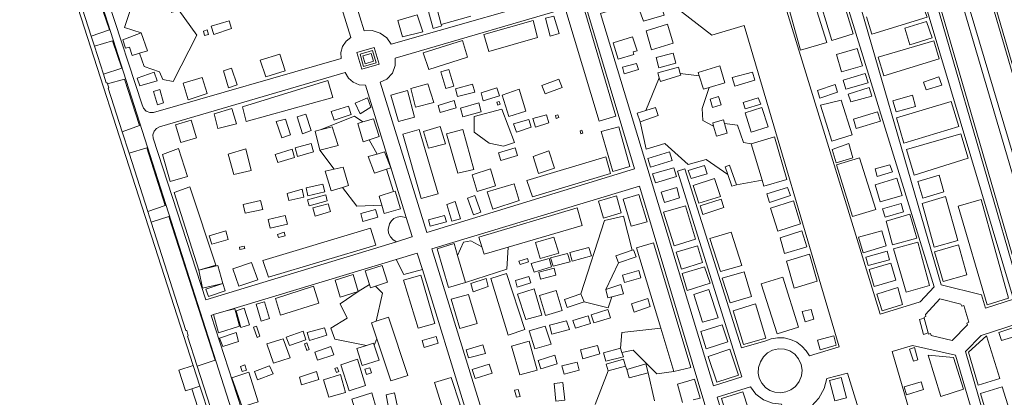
# Model space of a CAD drawing. Header units: metres. Extents: x 196790 to 198335, y 354523 to 356036.
# Tile 66 of 108: x 197777 to 197890, y 354833 to 354877. Entities that reach past the tile are written whole.
import ezdxf

# ---------------------------------------------------------------- set-up
doc = ezdxf.new("R2010")
doc.units = ezdxf.units.M
doc.linetypes.add('DGN Style 2', pattern=[186.027128, 111.616277, -74.410851])
for name, color, linetype, lineweight in [('afdak', 252, 'DGN Style 2', 18), ('bij- of bedrijfsgebouw', 252, 'Continuous', 18), ('kant betonverharding', 252, 'Continuous', 18), ('kant muur (extern)', 252, 'Continuous', 18), ('kant onverhard', 252, 'Continuous', 18), ('kunstwerken', 252, 'Continuous', 18), ('overige afscheidingen', 252, 'Continuous', 18), ('vlakafsluiter groen', 252, 'DGN Style 2', 18)]:
    doc.layers.add(name, color=color, linetype=linetype, lineweight=lineweight)

msp = doc.modelspace()

# ---------------------------------------------------------------- linework, layer by layer
at = {"layer": 'afdak'}
msp.add_line((197796.545, 354834.333), (197797.62, 354830.991), dxfattribs=at)
at = {"layer": 'bij- of bedrijfsgebouw'}
for p, q in [((197880.463, 354842.429), (197880.899, 354840.735)), ((197797.467, 354834.631), (197796.703, 354837.004)), ((197796.545, 354834.333), (197797.467, 354834.631))]:
    msp.add_line(p, q, dxfattribs=at)
at = {"layer": 'bij- of bedrijfsgebouw', "flags": 128}
for points in [[(197880.899, 354840.735), (197880.935, 354840.596), (197881.189, 354840.654), (197881.248, 354840.425), (197883.666, 354839.881), (197885.396, 354841.652), (197885.32, 354841.871), (197885.557, 354841.957), (197884.979, 354843.877), (197884.755, 354843.807), (197884.669, 354844.052), (197882.262, 354844.639), (197880.59, 354842.853), (197880.655, 354842.611), (197880.435, 354842.536), (197880.463, 354842.429)], [(197796.703, 354837.004), (197795.056, 354836.473), (197795.82, 354834.099), (197796.545, 354834.333)]]:
    msp.add_lwpolyline(points, dxfattribs=at)
at = {"layer": 'kant betonverharding', "flags": 128}
msp.add_lwpolyline([(197880.899, 354840.735), (197880.361, 354840.565), (197879.902, 354842.276), (197880.463, 354842.429)], dxfattribs=at)
at = {"layer": 'kant muur (extern)'}
for p, q in [((197784.002, 354877.895), (197785.008, 354874.777)), ((197785.008, 354874.777), (197785.382, 354873.62)), ((197785.382, 354873.62), (197786.41, 354870.438)), ((197788.557, 354863.818), (197789.348, 354861.347)), ((197789.348, 354861.347), (197791.489, 354854.663)), ((197791.489, 354854.663), (197791.885, 354853.429)), ((197797.155, 354836.912), (197798.682, 354832.181)), ((197798.621, 354831.048), (197797.467, 354834.631))]:
    msp.add_line(p, q, dxfattribs=at)
at = {"layer": 'kant muur (extern)', "flags": 128}
for points in [[(197796.703, 354837.004), (197777.232, 354897.477), (197777.115, 354897.438), (197776.814, 354898.003)], [(197786.41, 354870.438), (197786.741, 354869.412), (197786.825, 354869.444), (197786.868, 354869.308)], [(197788.557, 354863.818), (197786.95, 354868.835), (197787.01, 354868.856), (197786.868, 354869.308)], [(197791.885, 354853.429), (197795.866, 354840.999), (197795.956, 354841.007), (197796.128, 354840.408), (197796.041, 354840.362), (197797.155, 354836.912)]]:
    msp.add_lwpolyline(points, dxfattribs=at)
at = {"layer": 'kant onverhard'}
for p, q in [((197779.67, 354898.892), (197803.124, 354825.535)), ((197828.499, 354877.073), (197825.122, 354876.117)), ((197854.664, 354870.241), (197852.507, 354870.48)), ((197848.545, 354866.269), (197850.096, 354870.014)), ((197817.758, 354861.263), (197816.847, 354862.895)), ((197811.222, 354861.718), (197812.848, 354859.522)), ((197819.629, 354856.947), (197818.844, 354859.518)), ((197861.889, 354858.257), (197858.932, 354857.737)), ((197821.115, 354853.981), (197821.789, 354851.794)), ((197821.759, 354851.75), (197819.979, 354851.205)), ((197821.789, 354851.794), (197821.759, 354851.75)), ((197824.037, 354850.396), (197830.136, 354830.712)), ((197800.461, 354843.271), (197819.959, 354849.164)), ((197845.425, 354848.794), (197843.957, 354845.705)), ((197822.954, 354848.012), (197827.979, 354831.713)), ((197816.886, 354846.306), (197815.615, 354845.486)), ((197799.003, 354842.831), (197800.461, 354843.271)), ((197817.427, 354839.317), (197817.747, 354840.04)), ((197844.229, 354836.368), (197842.744, 354832.512)), ((197846.227, 354836.913), (197846.381, 354836.544)), ((197849.542, 354832.956), (197848.829, 354836.14))]:
    msp.add_line(p, q, dxfattribs=at)
at = {"layer": 'kant onverhard', "flags": 128}
for points in [[(197812.794, 354886.69), (197812.759, 354887.084), (197812.888, 354887.493), (197813.168, 354887.817), (197813.521, 354887.995), (197835.68, 354894.644), (197836.063, 354894.672), (197836.458, 354894.552), (197836.778, 354894.293), (197836.97, 354893.96), (197841.108, 354880.097), (197819.382, 354873.85), (197818.865, 354874.583), (197818.099, 354875.142), (197817.192, 354875.416), (197816.295, 354875.387), (197812.794, 354886.69)], [(197878.657, 354889.696), (197884.691, 354891.658), (197897.801, 354846.751), (197891.606, 354844.902), (197878.657, 354889.696)], [(197870.585, 354887.073), (197877.358, 354889.274), (197890.694, 354844.61), (197887.471, 354843.592), (197887.019, 354845.118), (197882.406, 354846.243), (197870.585, 354887.073)], [(197786.909, 354878.943), (197786.875, 354879.337), (197787.004, 354879.746), (197787.284, 354880.07), (197787.637, 354880.248), (197809.606, 354886.846), (197810.041, 354886.928), (197810.509, 354886.842), (197810.909, 354886.587), (197811.172, 354886.23), (197814.752, 354874.62), (197814.208, 354874.195), (197813.804, 354873.591), (197813.612, 354872.891), (197813.646, 354872.201), (197792.144, 354866.018), (197791.732, 354866.018), (197791.32, 354866.188), (197791.01, 354866.507), (197790.858, 354866.89), (197786.909, 354878.943)], [(197864.711, 354877.663), (197870.195, 354882.983), (197881.606, 354846.017), (197879.999, 354844.301), (197875.4, 354842.874), (197864.711, 354877.663)], [(197791.337, 354879.482), (197789.698, 354878.411), (197788.83, 354875.791), (197790.729, 354875.146)], [(197862.294, 354839.84), (197862.937, 354840.072), (197863.65, 354840.188), (197864.401, 354840.163), (197865.147, 354839.987), (197865.843, 354839.666), (197866.449, 354839.222), (197866.939, 354838.691), (197867.302, 354838.112), (197870.715, 354839.146), (197859.834, 354876.008), (197856.118, 354874.891), (197850.221, 354879.481), (197843.364, 354877.369), (197856.326, 354834.679), (197859.544, 354835.697), (197852.204, 354859.293), (197853.033, 354859.556), (197859.536, 354839.027), (197862.294, 354839.84)], [(197818.123, 354869.487), (197818.896, 354869.86), (197819.522, 354870.538), (197819.844, 354871.403), (197819.828, 354872.261), (197841.552, 354878.61), (197847.241, 354859.549), (197823.457, 354852.269), (197818.123, 354869.487)], [(197790.535, 354872.826), (197791.066, 354871.306), (197792.827, 354870.687), (197793.224, 354869.822), (197794.388, 354869.596), (197797.115, 354874.896), (197795.047, 354877.764), (197794.177, 354877.509)], [(197819.979, 354851.205), (197798.161, 354844.527), (197792.119, 354863.07), (197792.085, 354863.464), (197792.213, 354863.873), (197792.493, 354864.197), (197792.846, 354864.375), (197814.126, 354870.595), (197814.474, 354869.982), (197815.033, 354869.488), (197815.726, 354869.21), (197816.43, 354869.174), (197821.115, 354853.981)], [(197856.321, 354864.462), (197855.081, 354865.115), (197854.999, 354866.477), (197855.817, 354868.877)], [(197817.053, 354866.639), (197815.807, 354865.872), (197815.266, 354867.098), (197816.648, 354867.718), (197817.053, 354866.639)], [(197832.049, 354866.409), (197833.516, 354862.595), (197832.238, 354862.161), (197830.598, 354862.517), (197828.902, 354863.757), (197828.893, 354865.575), (197832.049, 354866.409)], [(197816.145, 354864.946), (197815.165, 354865.589), (197811.231, 354864.028)], [(197857.95, 354858.904), (197855.471, 354860.643), (197853.39, 354860.059), (197850.717, 354862.463), (197848.586, 354861.8), (197847.902, 354864.956)], [(197860.624, 354862.443), (197859.735, 354862.583), (197859.047, 354864.577), (197857.574, 354864.777)], [(197813.784, 354857.437), (197815.447, 354855.262), (197818.291, 354855.393)], [(197831.147, 354829.35), (197854.356, 354830.958), (197854.815, 354831.13), (197855.194, 354831.515), (197855.365, 354832.028), (197855.31, 354832.515), (197847.827, 354857.585), (197824.037, 354850.396)], [(197821.115, 354853.981), (197820.439, 354854.1), (197820.059, 354854.028), (197819.698, 354853.854), (197819.397, 354853.591), (197819.181, 354853.27), (197819.025, 354852.601), (197819.089, 354852.169), (197819.287, 354851.756), (197819.6, 354851.422), (197819.979, 354851.205)], [(197847.01, 354850.225), (197846.017, 354854.116), (197843.819, 354853.652), (197841.127, 354845.213)], [(197821.789, 354851.794), (197821.799, 354851.762), (197821.759, 354851.75)], [(197829.781, 354850.596), (197828.51, 354851.305), (197827.648, 354851.16), (197826.988, 354849.604)], [(197819.959, 354849.164), (197822.374, 354849.894), (197822.954, 354848.012)], [(197832.784, 354850.576), (197832.643, 354848.034), (197827.898, 354846.513)], [(197815.615, 354845.486), (197813.518, 354844.062), (197814.323, 354842.431), (197812.453, 354841.296), (197812.939, 354840.026), (197816.56, 354839.291)], [(197817.661, 354842.086), (197818.374, 354845.314), (197817.571, 354846.108)], [(197841.488, 354844.294), (197844.244, 354843.627), (197844.676, 354844.872)], [(197803.729, 354827.439), (197798.74, 354842.751), (197799.003, 354842.831)], [(197850.268, 354841.27), (197845.823, 354840.775), (197845.655, 354838.973)], [(197885.181, 354838.615), (197886.981, 354840.458), (197891.349, 354841.873), (197903.798, 354800.881), (197895.895, 354801.548), (197885.181, 354838.615)], [(197851.76, 354836.31), (197849.824, 354836.058), (197847.124, 354838.769), (197845.823, 354838.498)], [(197891.587, 354801.912), (197887.363, 354802.269), (197876.771, 354838.621), (197879.128, 354839.304), (197884.053, 354838.196), (197894.782, 354801.642)], [(197866.576, 354831.65), (197866.276, 354831.496), (197865.987, 354831.369), (197875.079, 354801.982), (197882.135, 354802.116), (197871.679, 354836.136), (197869.3, 354835.511), (197868.974, 354834.352), (197868.382, 354833.267), (197867.559, 354832.346), (197866.576, 354831.65)], [(197860.553, 354834.56), (197861.176, 354833.716), (197862.044, 354833.052), (197863.065, 354832.661), (197864.111, 354832.574), (197873.15, 354801.945), (197866.304, 354801.815), (197863.868, 354809.838), (197864.691, 354810.067), (197861.896, 354819.269), (197861.08, 354819.02), (197856.719, 354833.384), (197860.553, 354834.56)]]:
    msp.add_lwpolyline(points, dxfattribs=at)
at = {"layer": 'kunstwerken', "flags": 128}
for points in [[(197817.439, 354873.486), (197815.461, 354872.903), (197816.035, 354870.979), (197817.997, 354871.553), (197817.439, 354873.486)], [(197817.65, 354871.724), (197817.24, 354873.132), (197815.812, 354872.703), (197816.206, 354871.298), (197817.65, 354871.724)], [(197816.4, 354871.618), (197817.338, 354871.908), (197817.068, 354872.808), (197816.12, 354872.527), (197816.4, 354871.618)]]:
    msp.add_lwpolyline(points, dxfattribs=at)
at = {"layer": 'overige afscheidingen'}
for p, q in [((197824.644, 354877.88), (197825.122, 354876.117)), ((197860.624, 354862.443), (197861.889, 354858.257)), ((197826.988, 354849.604), (197827.898, 354846.513)), ((197799.275, 354848.499), (197797.353, 354847.923)), ((197841.488, 354844.294), (197841.127, 354845.213)), ((197851.76, 354836.31), (197850.268, 354841.27)), ((197845.823, 354838.498), (197845.655, 354838.973)), ((197844.229, 354836.368), (197846.227, 354836.913))]:
    msp.add_line(p, q, dxfattribs=at)
at = {"layer": 'overige afscheidingen', "flags": 128}
for points in [[(197895.054, 354846.376), (197897.392, 354847.082), (197886.014, 354886.057), (197883.47, 354885.294), (197895.054, 354846.376)], [(197880.463, 354884.529), (197882.837, 354885.203), (197894.394, 354845.981), (197891.812, 354845.27), (197880.463, 354884.529)], [(197872.309, 354875.047), (197869.87, 354874.291), (197868.068, 354880.226), (197870.5, 354880.978), (197872.309, 354875.047)], [(197867.462, 354879.914), (197865.052, 354877.576), (197866.278, 354873.178), (197869.301, 354874.038), (197867.462, 354879.914)], [(197785.008, 354874.777), (197787.114, 354875.507), (197786.024, 354878.609), (197784.002, 354877.895)], [(197843.217, 354865.035), (197845.111, 354865.613), (197841.363, 354878.289), (197839.393, 354877.711), (197843.217, 354865.035)], [(197848.28, 354876.518), (197847.593, 354878.358), (197850.026, 354879.107), (197850.641, 354877.198), (197848.28, 354876.518)], [(197873.831, 354876.989), (197874.456, 354875.018), (197880.78, 354876.973), (197880.07, 354878.87), (197877.381, 354878.059)], [(197822.365, 354877.214), (197822.999, 354875.271), (197820.658, 354874.714), (197820.149, 354876.594), (197822.365, 354877.214)], [(197825.122, 354876.117), (197825.167, 354875.951), (197824.183, 354875.665), (197823.668, 354877.606), (197824.644, 354877.88)], [(197838.613, 354875.085), (197838.028, 354877.091), (197837.045, 354876.854), (197837.6, 354874.797), (197838.613, 354875.085)], [(197800.826, 354876.535), (197801.1, 354875.68), (197799.048, 354874.985), (197798.75, 354875.937), (197800.826, 354876.535)], [(197830.586, 354873.04), (197830.012, 354874.992), (197835.635, 354876.568), (197836.158, 354874.614), (197830.586, 354873.04)], [(197848.591, 354875.397), (197851.057, 354876.17), (197851.676, 354873.978), (197849.205, 354873.215), (197848.591, 354875.397)], [(197880.735, 354876.464), (197881.361, 354874.609), (197878.818, 354873.797), (197878.218, 354875.709), (197880.735, 354876.464)], [(197790.535, 354872.826), (197789.688, 354872.574), (197789.397, 354873.537), (197788.929, 354873.399), (197788.625, 354874.362), (197790.729, 354875.146)], [(197790.729, 354875.146), (197791.44, 354873.095), (197790.535, 354872.826)], [(197798.3, 354875.511), (197798.465, 354874.984), (197797.998, 354874.862), (197797.861, 354875.36), (197798.3, 354875.511)], [(197847.048, 354874.716), (197844.806, 354874.026), (197845.385, 354872.146), (197847.188, 354872.682), (197847.103, 354872.973), (197847.555, 354873.108), (197847.048, 354874.716)], [(197786.41, 354870.438), (197788.5, 354871.106), (197787.466, 354874.256), (197785.382, 354873.62)], [(197828.128, 354872.383), (197827.569, 354874.293), (197823.063, 354872.868), (197823.706, 354870.953), (197828.128, 354872.383)], [(197875.811, 354870.243), (197875.175, 354872.391), (197881.574, 354874.245), (197882.172, 354872.175), (197875.811, 354870.243)], [(197807.224, 354870.791), (197806.64, 354872.699), (197804.37, 354872.035), (197805.012, 354870.109), (197807.224, 354870.791)], [(197849.726, 354872.321), (197851.697, 354872.846), (197851.986, 354871.669), (197850.047, 354871.13), (197849.726, 354872.321)], [(197872.785, 354873.348), (197870.402, 354872.664), (197870.983, 354870.699), (197873.378, 354871.388), (197872.785, 354873.348)], [(197846.079, 354870.465), (197845.869, 354871.215), (197847.506, 354871.654), (197847.703, 354870.941), (197846.079, 354870.465)], [(197854.664, 354870.241), (197854.545, 354870.606), (197857.032, 354871.364), (197857.617, 354869.416), (197855.817, 354868.877)], [(197792.572, 354869.665), (197790.575, 354869.092), (197790.274, 354869.949), (197792.206, 354870.665), (197792.572, 354869.665)], [(197801.086, 354871.106), (197800.149, 354870.793), (197800.74, 354868.869), (197801.72, 354869.206), (197801.086, 354871.106)], [(197825.073, 354870.677), (197825.986, 354870.97), (197826.566, 354869.063), (197825.639, 354868.766), (197825.073, 354870.677)], [(197852.507, 354870.48), (197852.284, 354871.236), (197849.942, 354870.563), (197850.096, 354870.014)], [(197850.096, 354870.014), (197850.222, 354869.568), (197852.562, 354870.292), (197852.507, 354870.48)], [(197854.664, 354870.241), (197855.171, 354868.683), (197855.817, 354868.877)], [(197861.035, 354869.739), (197860.771, 354870.659), (197858.444, 354870.046), (197858.741, 354869.053), (197861.035, 354869.739)], [(197874.022, 354869.445), (197873.693, 354870.505), (197871.172, 354869.751), (197871.48, 354868.716), (197874.022, 354869.445)], [(197788.557, 354863.818), (197790.539, 354864.518), (197788.828, 354869.848), (197786.868, 354869.308)], [(197795.561, 354869.38), (197796.108, 354867.466), (197798.289, 354868.2), (197797.734, 354870.048), (197795.561, 354869.38)], [(197802.754, 354864.986), (197802.35, 354866.691), (197812.128, 354869.706), (197812.706, 354867.728), (197802.754, 354864.986)], [(197821.613, 354868.779), (197823.575, 354869.322), (197824.252, 354867.187), (197822.176, 354866.621), (197821.613, 354868.779)], [(197826.764, 354868.739), (197828.714, 354869.266), (197828.974, 354868.353), (197826.995, 354867.865), (197826.764, 354868.739)], [(197838.592, 354869.848), (197838.968, 354868.897), (197837.016, 354868.179), (197836.656, 354869.13), (197838.592, 354869.848)], [(197870.258, 354869.23), (197870.514, 354868.356), (197868.512, 354867.66), (197868.219, 354868.546), (197870.258, 354869.23)], [(197882.141, 354870.098), (197882.477, 354869.168), (197880.685, 354868.616), (197880.378, 354869.498), (197882.141, 354870.098)], [(197792.161, 354868.448), (197792.618, 354866.912), (197793.306, 354867.14), (197792.854, 354868.651), (197792.161, 354868.448)], [(197822.053, 354865.504), (197821.239, 354868.554), (197819.332, 354868.016), (197820.23, 354864.992), (197822.053, 354865.504)], [(197831.775, 354867.926), (197831.502, 354868.848), (197829.673, 354868.29), (197829.916, 354867.378), (197831.775, 354867.926)], [(197832.862, 354865.571), (197834.789, 354866.171), (197834.056, 354868.683), (197832.108, 354868.032), (197832.862, 354865.571)], [(197871.744, 354868.142), (197874.154, 354868.896), (197874.465, 354867.884), (197872.048, 354867.241), (197871.744, 354868.142)], [(197876.861, 354867.352), (197879.105, 354868.029), (197879.472, 354866.725), (197877.244, 354866.107), (197876.861, 354867.352)], [(197826.811, 354866.547), (197826.601, 354867.39), (197824.757, 354866.825), (197824.978, 354866.024), (197826.811, 354866.547)], [(197827.307, 354866.535), (197829.41, 354867.141), (197829.703, 354866.097), (197827.592, 354865.516), (197827.307, 354866.535)], [(197831.883, 354866.964), (197831.751, 354867.301), (197831.487, 354867.215), (197831.609, 354866.869), (197831.883, 354866.964)], [(197856.879, 354867.844), (197855.929, 354867.563), (197856.213, 354866.6), (197857.176, 354866.922), (197856.879, 354867.844)], [(197859.952, 354866.461), (197859.723, 354867.153), (197861.44, 354867.715), (197861.719, 354866.971), (197859.952, 354866.461)], [(197872.191, 354863.45), (197869.852, 354862.746), (197868.559, 354866.873), (197870.923, 354867.442), (197872.191, 354863.45)], [(197884.406, 354864.421), (197883.528, 354867.277), (197877.277, 354865.409), (197878.123, 354862.52), (197884.406, 354864.421)], [(197799.523, 354864.195), (197799.078, 354865.881), (197801.11, 354866.479), (197801.657, 354864.716), (197799.523, 354864.195)], [(197810.226, 354863.949), (197809.202, 354863.596), (197808.62, 354865.514), (197809.595, 354865.838), (197810.226, 354863.949)], [(197812.519, 354866.124), (197812.859, 354865.145), (197814.81, 354865.794), (197814.474, 354866.738), (197812.519, 354866.124)], [(197835.91, 354864.348), (197837.455, 354864.834), (197837.174, 354865.766), (197835.607, 354865.326), (197835.91, 354864.348)], [(197838.213, 354865.677), (197838.287, 354865.32), (197838.593, 354865.439), (197838.492, 354865.763), (197838.213, 354865.677)], [(197847.902, 354864.956), (197847.546, 354865.964), (197848.545, 354866.269)], [(197848.545, 354866.269), (197849.661, 354866.61), (197849.968, 354865.662), (197847.902, 354864.956)], [(197860.64, 354863.777), (197862.556, 354864.37), (197861.862, 354866.593), (197859.928, 354865.981), (197860.64, 354863.777)], [(197875.442, 354865.025), (197875.118, 354866.11), (197872.356, 354865.266), (197872.644, 354864.196), (197875.442, 354865.025)], [(197795.272, 354862.592), (197797.078, 354863.134), (197796.456, 354865.163), (197794.68, 354864.596), (197795.272, 354862.592)], [(197807.276, 354865.263), (197806.2, 354864.973), (197806.859, 354863.137), (197807.841, 354863.463), (197807.276, 354865.263)], [(197816.847, 354862.895), (197816.167, 354862.678), (197815.553, 354864.766), (197816.145, 354864.946)], [(197816.145, 354864.946), (197817.36, 354865.315), (197818.011, 354863.267), (197816.847, 354862.895)], [(197835.158, 354865.229), (197835.429, 354864.326), (197833.75, 354863.762), (197833.411, 354864.732), (197835.158, 354865.229)], [(197856.321, 354864.462), (197856.218, 354864.826), (197857.463, 354865.172), (197857.574, 354864.777)], [(197856.321, 354864.462), (197856.65, 354863.307), (197857.888, 354863.657), (197857.574, 354864.777)], [(197811.231, 354864.028), (197810.653, 354863.875), (197811.222, 354861.718)], [(197811.222, 354861.718), (197813.307, 354862.232), (197812.633, 354864.398), (197811.231, 354864.028)], [(197824.747, 354856.694), (197822.831, 354856.154), (197820.707, 354863.524), (197822.581, 354864.076), (197824.747, 354856.694)], [(197823.072, 354863.841), (197824.991, 354864.421), (197825.587, 354862.44), (197823.637, 354861.914), (197823.072, 354863.841)], [(197825.722, 354863.594), (197827.593, 354864.091), (197828.866, 354859.489), (197827.021, 354859.051), (197825.722, 354863.594)], [(197841.017, 354863.91), (197841.099, 354863.587), (197841.324, 354863.657), (197841.22, 354863.991), (197841.017, 354863.91)], [(197844.769, 354859.263), (197846.724, 354859.837), (197845.454, 354864.392), (197843.435, 354863.849), (197844.769, 354859.263)], [(197878.41, 354861.762), (197879.307, 354858.839), (197885.49, 354860.78), (197884.644, 354863.568), (197878.41, 354861.762)], [(197808.38, 354861.96), (197808.653, 354860.968), (197810.486, 354861.509), (197810.221, 354862.476), (197808.38, 354861.96)], [(197860.624, 354862.443), (197863.294, 354863.22), (197864.698, 354858.353), (197862.09, 354857.592), (197861.889, 354858.257)], [(197870.364, 354860.231), (197869.915, 354861.788), (197871.835, 354862.452), (197872.289, 354860.84), (197870.364, 354860.231)], [(197791.489, 354854.663), (197793.485, 354855.339), (197791.377, 354861.976), (197789.348, 354861.347)], [(197796.046, 354858.67), (197794.073, 354858.118), (197793.164, 354861.221), (197794.998, 354861.876), (197796.046, 354858.67)], [(197803.331, 354859.388), (197802.723, 354861.854), (197800.716, 354861.262), (197801.343, 354858.908), (197803.331, 354859.388)], [(197808.303, 354860.865), (197808.026, 354861.803), (197806.084, 354861.189), (197806.374, 354860.301), (197808.303, 354860.865)], [(197818.844, 354859.518), (197817.461, 354859.061), (197816.757, 354860.959), (197817.758, 354861.263)], [(197817.758, 354861.263), (197818.627, 354861.527), (197819.336, 354859.68), (197818.844, 354859.518)], [(197831.933, 354860.521), (197831.67, 354861.404), (197833.572, 354861.972), (197833.867, 354861.091), (197831.933, 354860.521)], [(197836.248, 354859.039), (197838.077, 354859.628), (197837.446, 354861.617), (197835.636, 354860.983), (197836.248, 354859.039)], [(197849.09, 354859.753), (197851.577, 354860.536), (197851.276, 354861.512), (197848.786, 354860.745), (197849.09, 354859.753)], [(197843.97, 354860.951), (197844.504, 354859.025), (197835.589, 354856.352), (197834.938, 354858.208), (197843.97, 354860.951)], [(197873.044, 354860.841), (197870.387, 354860.007), (197872.251, 354854.111), (197874.93, 354854.904), (197873.044, 354860.841)], [(197875.061, 354858.687), (197874.83, 354859.554), (197876.529, 354860.011), (197876.803, 354859.21), (197875.061, 354858.687)], [(197813.784, 354857.437), (197812.495, 354857.028), (197811.823, 354859.284), (197812.848, 354859.522)], [(197812.848, 354859.522), (197813.889, 354859.764), (197814.501, 354857.664), (197813.784, 354857.437)], [(197830.772, 354859.554), (197831.32, 354857.61), (197829.216, 354856.947), (197828.642, 354858.885), (197830.772, 354859.554)], [(197849.659, 354857.959), (197852.075, 354858.674), (197851.773, 354859.667), (197849.336, 354858.982), (197849.659, 354857.959)], [(197853.737, 354858.442), (197855.576, 354858.988), (197855.284, 354859.956), (197853.41, 354859.361), (197853.737, 354858.442)], [(197857.95, 354858.904), (197857.649, 354859.793), (197858.149, 354859.97), (197858.932, 354857.737)], [(197858.932, 354857.737), (197858.398, 354857.584), (197857.95, 354858.904)], [(197809.622, 354857.367), (197811.551, 354857.817), (197811.784, 354856.925), (197809.826, 354856.475), (197809.622, 354857.367)], [(197830.364, 354856.933), (197833.486, 354857.849), (197834.045, 354855.918), (197831.011, 354854.931), (197830.364, 354856.933)], [(197857.106, 354856.4), (197856.431, 354858.434), (197853.98, 354857.665), (197854.619, 354855.626), (197857.106, 354856.4)], [(197877.913, 354856.52), (197877.309, 354858.476), (197874.836, 354857.735), (197875.414, 354855.763), (197877.913, 354856.52)], [(197882.152, 354858.839), (197879.735, 354858.09), (197880.295, 354856.178), (197882.709, 354856.922), (197882.152, 354858.839)], [(197797.353, 354847.923), (197794.498, 354856.85), (197796.295, 354857.509), (197799.275, 354848.499)], [(197809.381, 354856.326), (197807.645, 354855.918), (197807.444, 354856.733), (197809.183, 354857.228), (197809.381, 354856.326)], [(197818.291, 354855.393), (197817.994, 354856.44), (197819.629, 354856.947)], [(197818.291, 354855.393), (197818.562, 354854.437), (197820.447, 354854.97), (197819.844, 354857.014), (197819.629, 354856.947)], [(197846.879, 354852.978), (197848.692, 354853.47), (197847.739, 354856.631), (197845.97, 354856.1), (197846.879, 354852.978)], [(197850.705, 354855.701), (197852.419, 354856.223), (197852.116, 354857.435), (197850.331, 354856.873), (197850.705, 354855.701)], [(197862.713, 354855.713), (197865.12, 354856.484), (197864.805, 354857.431), (197862.413, 354856.707), (197862.713, 354855.713)], [(197804.658, 354854.915), (197804.394, 354855.933), (197802.417, 354855.486), (197802.66, 354854.464), (197804.658, 354854.915)], [(197812.054, 354855.903), (197809.988, 354855.332), (197809.785, 354856.023), (197811.894, 354856.593), (197812.054, 354855.903)], [(197812.429, 354854.671), (197810.655, 354854.113), (197810.392, 354855.098), (197812.154, 354855.53), (197812.429, 354854.671)], [(197826.693, 354855.817), (197827.309, 354853.844), (197826.344, 354853.546), (197825.743, 354855.477), (197826.693, 354855.817)], [(197829.656, 354854.595), (197828.794, 354854.297), (197828.139, 354856.186), (197828.976, 354856.506), (197829.656, 354854.595)], [(197845.207, 354856.48), (197845.731, 354854.529), (197843.726, 354853.904), (197843.153, 354855.851), (197845.207, 354856.48)], [(197855.097, 354854.33), (197854.767, 354855.316), (197857.18, 354856.08), (197857.497, 354855.138), (197855.097, 354854.33)], [(197863.67, 354852.419), (197866.272, 354853.266), (197865.477, 354855.873), (197862.852, 354855.038), (197863.67, 354852.419)], [(197875.975, 354854.01), (197875.682, 354854.972), (197877.817, 354855.585), (197878.09, 354854.615), (197875.975, 354854.01)], [(197882.901, 354856.376), (197880.222, 354855.574), (197881.611, 354850.56), (197884.298, 354851.341), (197882.901, 354856.376)], [(197887.672, 354843.97), (197890.098, 354844.736), (197886.972, 354856.027), (197884.327, 354855.273), (197887.672, 354843.97)], [(197817.839, 354854.014), (197816.141, 354853.536), (197815.914, 354854.433), (197817.597, 354854.892), (197817.839, 354854.014)], [(197832.784, 354850.576), (197841.258, 354853.059), (197840.708, 354855.086), (197829.423, 354851.724), (197829.781, 354850.596)], [(197851.787, 354850.735), (197854.254, 354851.5), (197853.091, 354855.326), (197850.592, 354854.601), (197851.787, 354850.735)], [(197797.155, 354836.912), (197799.223, 354837.613), (197793.904, 354854.093), (197791.885, 354853.429)], [(197807.484, 354853.218), (197807.233, 354854.213), (197805.273, 354853.735), (197805.521, 354852.753), (197807.484, 354853.218)], [(197825.503, 354854.198), (197825.707, 354853.468), (197823.857, 354852.979), (197823.674, 354853.697), (197825.503, 354854.198)], [(197876.838, 354850.843), (197879.594, 354851.615), (197878.8, 354854.347), (197876.083, 354853.566), (197876.838, 354850.843)], [(197800.416, 354852.437), (197798.515, 354851.879), (197798.813, 354850.932), (197800.71, 354851.448), (197800.416, 354852.437)], [(197804.682, 354849.057), (197805.321, 354847.139), (197817.616, 354850.816), (197817.003, 354852.747), (197804.682, 354849.057)], [(197807.105, 354852.298), (197807.238, 354851.888), (197806.474, 354851.692), (197806.349, 354852.04), (197807.105, 354852.298)], [(197857.118, 354847.801), (197859.559, 354848.488), (197858.329, 354852.299), (197855.894, 354851.587), (197857.118, 354847.801)], [(197864.44, 354849.866), (197867, 354850.611), (197866.439, 354852.467), (197863.959, 354851.645), (197864.44, 354849.866)], [(197875.59, 354852.451), (197872.926, 354851.729), (197873.446, 354849.911), (197876.114, 354850.709), (197875.59, 354852.451)], [(197827.898, 354846.513), (197825.935, 354845.939), (197824.664, 354850.372), (197826.582, 354850.982), (197826.988, 354849.604)], [(197836.455, 354849.292), (197835.904, 354851.124), (197838.022, 354851.712), (197838.604, 354849.9), (197836.455, 354849.292)], [(197850.268, 354841.27), (197847.492, 354850.498), (197849.439, 354851.065), (197853.721, 354836.76), (197851.76, 354836.31)], [(197878.402, 354845.424), (197881.072, 354846.18), (197879.712, 354851.136), (197876.939, 354850.367), (197878.402, 354845.424)], [(197802.011, 354850.587), (197802.541, 354850.691), (197802.614, 354850.405), (197802.056, 354850.294), (197802.011, 354850.587)], [(197829.781, 354850.596), (197830.042, 354849.773), (197832.784, 354850.576)], [(197837.923, 354848.382), (197837.631, 354849.358), (197839.582, 354849.857), (197839.884, 354848.91), (197837.923, 354848.382)], [(197842.04, 354850.522), (197842.322, 354849.575), (197840.101, 354848.963), (197839.834, 354849.947), (197842.04, 354850.522)], [(197847.01, 354850.225), (197845.117, 354849.592), (197845.425, 354848.794)], [(197847.01, 354850.225), (197847.162, 354850.276), (197847.449, 354849.452), (197845.425, 354848.794)], [(197852.635, 354848.066), (197855.04, 354848.811), (197854.463, 354850.739), (197852.048, 354850.012), (197852.635, 354848.066)], [(197876.217, 354850.12), (197873.766, 354849.431), (197874.039, 354848.463), (197876.484, 354849.124), (197876.217, 354850.12)], [(197884.385, 354850.85), (197881.647, 354850.041), (197882.61, 354846.618), (197885.34, 354847.384), (197884.385, 354850.85)], [(197801.22, 354848.084), (197801.936, 354846.086), (197804.094, 354846.837), (197803.374, 354848.8), (197801.22, 354848.084)], [(197834.012, 354848.983), (197835.009, 354849.274), (197835.116, 354848.883), (197834.144, 354848.577), (197834.012, 354848.983)], [(197835.751, 354847.724), (197835.422, 354848.711), (197837.466, 354849.293), (197837.751, 354848.32), (197835.751, 354847.724)], [(197865.566, 354845.854), (197868.198, 354846.673), (197867.307, 354849.759), (197864.66, 354848.98), (197865.566, 354845.854)], [(197876.628, 354848.727), (197874.154, 354848.023), (197874.731, 354846.073), (197877.197, 354846.797), (197876.628, 354848.727)], [(197816.886, 354846.306), (197816.407, 354847.855), (197818.34, 354848.457), (197818.943, 354846.555), (197817.571, 354846.108)], [(197836.498, 354846.885), (197838.234, 354847.355), (197838.046, 354848.167), (197836.284, 354847.69), (197836.498, 354846.885)], [(197847.99, 354847.046), (197846.122, 354846.534), (197845.887, 354847.38), (197847.755, 354847.909), (197847.99, 354847.046)], [(197855.923, 354846.428), (197853.303, 354845.608), (197852.729, 354847.555), (197855.285, 354848.33), (197855.923, 354846.428)], [(197859.815, 354847.751), (197857.291, 354847.027), (197858.209, 354844.195), (197860.683, 354844.93), (197859.815, 354847.751)], [(197815.615, 354845.486), (197815.016, 354847.447), (197812.961, 354846.803), (197813.549, 354844.844), (197815.615, 354845.486)], [(197822.77, 354847.352), (197820.785, 354846.772), (197822.479, 354841.289), (197824.366, 354841.808), (197822.77, 354847.352)], [(197830.258, 354846.979), (197830.503, 354846.06), (197828.775, 354845.451), (197828.525, 354846.388), (197830.258, 354846.979)], [(197834.7, 354841.143), (197832.767, 354840.486), (197830.803, 354846.986), (197832.598, 354847.543), (197834.7, 354841.143)], [(197835.166, 354847.217), (197835.391, 354846.48), (197833.831, 354845.996), (197833.614, 354846.733), (197835.166, 354847.217)], [(197861.791, 354846.35), (197864.244, 354847.125), (197866.051, 354841.403), (197863.598, 354840.628), (197861.791, 354846.35)], [(197798.441, 354844.926), (197798.159, 354845.77), (197800.076, 354846.402)], [(197800.076, 354846.402), (197800.352, 354845.565), (197798.441, 354844.926)], [(197811.097, 354844.132), (197810.491, 354846.104), (197806.11, 354844.67), (197806.686, 354842.757), (197811.097, 354844.132)], [(197817.571, 354846.108), (197817.004, 354845.923), (197816.886, 354846.306)], [(197833.843, 354845.191), (197835.768, 354845.798), (197836.655, 354842.78), (197834.81, 354842.273), (197833.843, 354845.191)], [(197837.049, 354842.734), (197838.986, 354843.294), (197838.273, 354845.587), (197836.358, 354845.017), (197837.049, 354842.734)], [(197843.957, 354845.705), (197845.699, 354846.286), (197846.01, 354845.223), (197844.676, 354844.872)], [(197844.676, 354844.872), (197844.218, 354844.752), (197843.957, 354845.705)], [(197855.056, 354841.959), (197854.068, 354845.157), (197855.792, 354845.728), (197856.83, 354842.45), (197855.056, 354841.959)], [(197877.426, 354845.934), (197875.008, 354845.198), (197875.632, 354843.26), (197877.985, 354843.99), (197877.426, 354845.934)], [(197805.45, 354842.382), (197804.475, 354842.088), (197803.895, 354844.022), (197804.873, 354844.31), (197805.45, 354842.382)], [(197828.246, 354845.134), (197826.269, 354844.609), (197827.249, 354841.247), (197829.217, 354841.827), (197828.246, 354845.134)], [(197841.127, 354845.213), (197839.243, 354844.56), (197839.554, 354843.638), (197841.488, 354844.294)], [(197846.927, 354844.062), (197847.205, 354843.127), (197849.064, 354843.758), (197848.797, 354844.683), (197846.927, 354844.062)], [(197802.545, 354843.588), (197801.601, 354843.269), (197802.17, 354841.364), (197803.141, 354841.653), (197802.545, 354843.588)], [(197844.205, 354843.405), (197844.509, 354842.469), (197842.613, 354841.894), (197842.284, 354842.823), (197844.205, 354843.405)], [(197861.111, 354844.059), (197858.555, 354843.279), (197859.733, 354839.398), (197862.289, 354840.151), (197861.111, 354844.059)], [(197866.805, 354841.992), (197867.807, 354842.322), (197867.495, 354843.428), (197866.479, 354843.176), (197866.805, 354841.992)], [(197817.661, 354842.086), (197817.123, 354841.912), (197817.747, 354840.04)], [(197817.747, 354840.04), (197819.35, 354835.235), (197821.281, 354835.853), (197819.058, 354842.538), (197817.661, 354842.086)], [(197837.801, 354840.595), (197839.797, 354841.134), (197839.477, 354842.138), (197837.514, 354841.64), (197837.801, 354840.595)], [(197841.953, 354842.712), (197842.225, 354841.805), (197840.482, 354841.278), (197840.211, 354842.144), (197841.953, 354842.712)], [(197803.598, 354841.387), (197803.954, 354841.505), (197804.344, 354840.356), (197804.032, 354840.229), (197803.598, 354841.387)], [(197807.715, 354839.292), (197807.356, 354840.245), (197809.294, 354840.934), (197809.601, 354839.959), (197807.715, 354839.292)], [(197812.008, 354840.48), (197811.729, 354841.334), (197809.756, 354840.786), (197810.016, 354839.859), (197812.008, 354840.48)], [(197835.191, 354840.958), (197837.03, 354841.525), (197837.713, 354839.464), (197835.827, 354838.906), (197835.191, 354840.958)], [(197855.463, 354838.915), (197854.857, 354840.898), (197857.306, 354841.664), (197857.962, 354839.708), (197855.463, 354838.915)], [(197891.233, 354840.437), (197890.935, 354841.423), (197889.008, 354840.799), (197889.304, 354839.855), (197891.233, 354840.437)], [(197801.61, 354840.769), (197799.699, 354840.13), (197800.08, 354839.191), (197801.902, 354839.76), (197801.61, 354840.769)], [(197805.889, 354837.284), (197805.149, 354839.466), (197807.003, 354840.069), (197807.79, 354837.861), (197805.889, 354837.284)], [(197823.178, 354839.078), (197824.758, 354839.555), (197824.516, 354840.32), (197822.947, 354839.855), (197823.178, 354839.078)], [(197836.088, 354836.459), (197834.13, 354835.942), (197833.148, 354839.224), (197835.187, 354839.794), (197836.088, 354836.459)], [(197868.227, 354839.893), (197870.087, 354840.407), (197870.354, 354839.35), (197868.523, 354838.796), (197868.227, 354839.893)], [(197887.607, 354840.416), (197885.522, 354838.52), (197886.653, 354834.728), (197889.125, 354835.502), (197887.607, 354840.416)], [(197809.451, 354839.485), (197809.717, 354839.58), (197809.986, 354838.838), (197809.702, 354838.716), (197809.451, 354839.485)], [(197812.794, 354838.219), (197810.925, 354837.617), (197810.637, 354838.512), (197812.48, 354839.165), (197812.794, 354838.219)], [(197817.427, 354839.317), (197817.986, 354837.598), (197816.061, 354836.994), (197815.456, 354838.936), (197816.56, 354839.291)], [(197816.56, 354839.291), (197817.352, 354839.546), (197817.427, 354839.317)], [(197829.894, 354839.363), (197830.169, 354838.392), (197828.253, 354837.865), (197827.958, 354838.807), (197829.894, 354839.363)], [(197843.003, 354839.295), (197843.277, 354838.342), (197841.326, 354837.767), (197841.059, 354838.777), (197843.003, 354839.295)], [(197845.655, 354838.973), (197843.697, 354838.443), (197843.984, 354837.482), (197845.997, 354838.005), (197845.823, 354838.498)], [(197856.675, 354835.104), (197855.695, 354838.028), (197858.181, 354838.866), (197859.169, 354835.893), (197856.675, 354835.104)], [(197861.439, 354836.134), (197861.477, 354836.787), (197861.681, 354837.43), (197862.04, 354838.002), (197862.513, 354838.453), (197863.089, 354838.77), (197863.755, 354838.923), (197864.437, 354838.885), (197865.059, 354838.671), (197865.614, 354838.292), (197866.065, 354837.761), (197866.356, 354837.128), (197866.466, 354836.465), (197866.397, 354835.796), (197866.139, 354835.146), (197865.712, 354834.592), (197865.172, 354834.191), (197864.602, 354833.961), (197863.976, 354833.87), (197863.347, 354833.933), (197862.768, 354834.138), (197862.257, 354834.48), (197861.837, 354834.958), (197861.557, 354835.53), (197861.439, 354836.134)], [(197879.223, 354837.49), (197879.715, 354837.636), (197879.33, 354839.05), (197878.782, 354838.891), (197879.223, 354837.49)], [(197816.446, 354834.707), (197814.581, 354834.107), (197813.619, 354837.091), (197815.529, 354837.716), (197816.446, 354834.707)], [(197836.223, 354837.572), (197838.118, 354838.165), (197838.389, 354837.181), (197836.515, 354836.616), (197836.223, 354837.572)], [(197844.229, 354836.368), (197844.005, 354837.156), (197846.017, 354837.733), (197846.227, 354836.913)], [(197880.898, 354838.185), (197882.347, 354833.425), (197884.974, 354834.278), (197883.827, 354837.916), (197880.898, 354838.185)], [(197802.79, 354836.476), (197802.313, 354836.317), (197802.133, 354836.876), (197802.598, 354837.056), (197802.79, 354836.476)], [(197805.852, 354836.06), (197804.068, 354835.351), (197803.733, 354836.313), (197805.442, 354836.976), (197805.852, 354836.06)], [(197810.826, 354836.315), (197811.105, 354835.402), (197809.098, 354834.789), (197808.856, 354835.662), (197810.826, 354836.315)], [(197813.126, 354836.178), (197813.364, 354836.302), (197813.205, 354836.761), (197812.941, 354836.665), (197813.126, 354836.178)], [(197816.355, 354836.568), (197816.561, 354835.975), (197817.107, 354836.165), (197816.933, 354836.746), (197816.355, 354836.568)], [(197828.676, 354836.529), (197828.992, 354835.512), (197830.953, 354836.132), (197830.617, 354837.155), (197828.676, 354836.529)], [(197840.683, 354837.39), (197840.919, 354836.448), (197839.19, 354835.986), (197838.933, 354836.961), (197840.683, 354837.39)], [(197846.381, 354836.544), (197848.541, 354837.178), (197848.829, 354836.14)], [(197848.829, 354836.14), (197846.632, 354835.592), (197846.381, 354836.544)], [(197804.123, 354832.848), (197802.309, 354832.266), (197801.125, 354835.578), (197803.052, 354836.247), (197804.123, 354832.848)], [(197812.241, 354833.358), (197811.607, 354835.36), (197813.571, 354835.96), (197813.589, 354835.958), (197814.164, 354833.887), (197812.241, 354833.358)], [(197826.259, 354835.611), (197827.272, 354832.467), (197825.345, 354831.882), (197824.343, 354835.053), (197826.259, 354835.611)], [(197852.744, 354832.759), (197852.168, 354834.848), (197854.132, 354835.415), (197854.767, 354833.25), (197853.989, 354833.061)], [(197869.59, 354835.277), (197870.94, 354835.631), (197871.546, 354833.284), (197870.211, 354832.928), (197869.59, 354835.277)], [(197833.509, 354834.175), (197833.738, 354833.363), (197834.154, 354833.457), (197833.931, 354834.246), (197833.509, 354834.175)], [(197839.037, 354835.031), (197839.264, 354833.028), (197838.239, 354832.924), (197838.055, 354834.946), (197839.037, 354835.031)], [(197880.372, 354834.229), (197880.097, 354835.136), (197878.156, 354834.552), (197878.436, 354833.646), (197880.372, 354834.229)], [(197889.393, 354834.55), (197886.897, 354833.798), (197888.102, 354829.794), (197890.646, 354830.534), (197889.393, 354834.55)], [(197815.49, 354831.149), (197817.733, 354831.88), (197817.162, 354833.846), (197814.858, 354833.135), (197815.49, 354831.149)], [(197818.808, 354833.648), (197819.156, 354831.762), (197820.182, 354831.894), (197819.747, 354833.859), (197818.808, 354833.648)], [(197858.43, 354829.365), (197860.918, 354830.121), (197859.691, 354833.982), (197857.209, 354833.221), (197858.43, 354829.365)]]:
    msp.add_lwpolyline(points, dxfattribs=at)
at = {"layer": 'vlakafsluiter groen', "flags": 128}
for points in [[(197819.959, 354849.164), (197820.846, 354847.454), (197822.954, 354848.012)], [(197800.076, 354846.402), (197799.526, 354848.484), (197797.353, 354847.923)], [(197797.353, 354847.923), (197797.77, 354845.879), (197800.076, 354846.402)], [(197799.003, 354842.831), (197799.587, 354840.731), (197802.01, 354841.518), (197801.464, 354843.517), (197800.461, 354843.271)]]:
    msp.add_lwpolyline(points, dxfattribs=at)

doc.saveas('drawing.dxf')
